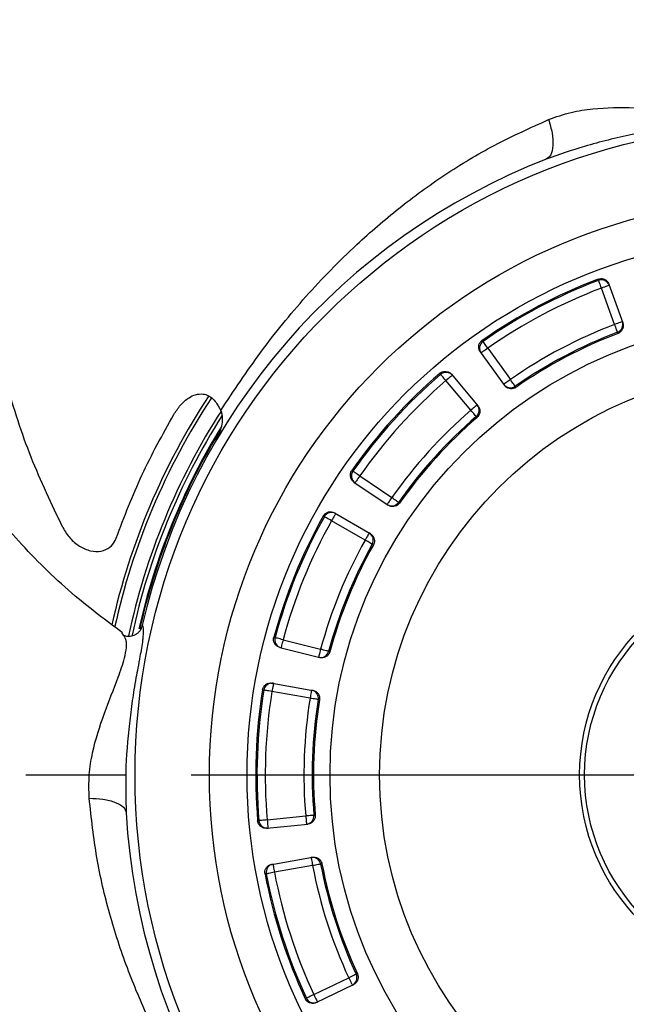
# Model space of a CAD drawing. Header units: millimetres. Extents: x 0 to 594, y 0 to 420.
# Tile 11 of 15: x 421 to 457, y 174 to 234. Entities that reach past the tile are written whole.
import ezdxf

# ---------------------------------------------------------------- set-up
doc = ezdxf.new("R2010")
doc.units = ezdxf.units.MM
doc.linetypes.add('CENTER', pattern=[27, 20, -2, 3, -2])

msp = doc.modelspace()

# ---------------------------------------------------------------- linework, layer by layer
for p, q in [((456.615, 215.619), (455.82, 217.821)), ((456.263, 218.065), (457.112, 215.715)), ((448.94, 214.184), (450.312, 212.286)), ((448.489, 213.955), (449.953, 211.929)), ((447.915, 210.423), (446.414, 212.22)), ((446.748, 212.601), (448.349, 210.683)), ((432.625, 210.696), (432.783, 210.405)), ((441.193, 206.449), (443.132, 205.135)), ((440.848, 206.079), (442.916, 204.677)), ((439.675, 204.212), (441.836, 202.957)), ((441.517, 202.564), (439.492, 203.74)), ((427.967, 197.174), (428.019, 197.321)), ((436.559, 196.531), (438.83, 195.959)), ((436.361, 196.065), (438.784, 195.455)), ((435.898, 193.909), (438.358, 193.47)), ((438.192, 192.991), (435.887, 193.403)), ((435.57, 185.121), (438.056, 185.376)), ((435.597, 185.626), (437.927, 185.866)), ((435.872, 182.936), (438.334, 183.365)), ((438.342, 182.858), (436.035, 182.457)), ((438.423, 175.05), (440.53, 176.072)), ((438.57, 174.566), (440.819, 175.656))]:
    msp.add_line(p, q)
at = {"linetype": 'CENTER', "ltscale": 2}
msp.add_line((377, 188.35), (557, 188.35), dxfattribs=at)
at = {"flags": 128}
for points in [[(455.82, 217.821), (455.786, 217.909), (455.754, 217.994), (455.724, 218.073), (455.698, 218.143), (455.676, 218.201), (455.659, 218.246), (455.648, 218.275), (455.643, 218.288)], [(456.29, 217.991), (456.281, 217.988), (456.254, 217.978), (456.211, 217.963), (456.152, 217.941), (456.081, 217.916), (456, 217.886), (455.911, 217.854), (455.82, 217.821)], [(457.086, 215.789), (457.077, 215.786), (457.05, 215.776), (457.006, 215.76), (456.948, 215.739), (456.877, 215.713), (456.795, 215.684), (456.707, 215.652), (456.615, 215.619)], [(456.793, 215.152), (456.788, 215.165), (456.777, 215.195), (456.76, 215.239), (456.738, 215.297), (456.711, 215.367), (456.681, 215.446), (456.649, 215.531), (456.615, 215.619)], [(448.94, 214.184), (448.886, 214.261), (448.834, 214.336), (448.785, 214.405), (448.743, 214.466), (448.707, 214.517), (448.68, 214.556), (448.662, 214.582), (448.654, 214.593)], [(448.94, 214.184), (448.861, 214.127), (448.785, 214.072), (448.715, 214.021), (448.653, 213.977), (448.603, 213.94), (448.565, 213.913), (448.542, 213.896), (448.535, 213.891)], [(446.414, 212.22), (446.353, 212.291), (446.293, 212.36), (446.238, 212.424), (446.189, 212.481), (446.149, 212.528), (446.118, 212.564), (446.097, 212.588), (446.088, 212.598)], [(446.798, 212.541), (446.791, 212.534), (446.769, 212.516), (446.733, 212.487), (446.686, 212.447), (446.627, 212.398), (446.561, 212.343), (446.489, 212.283), (446.414, 212.22)], [(450.312, 212.286), (450.233, 212.229), (450.157, 212.174), (450.087, 212.123), (450.025, 212.079), (449.975, 212.042), (449.937, 212.015), (449.914, 211.999), (449.907, 211.993)], [(450.597, 211.876), (450.589, 211.888), (450.572, 211.914), (450.544, 211.953), (450.509, 212.004), (450.466, 212.065), (450.418, 212.134), (450.366, 212.209), (450.312, 212.286)], [(448.299, 210.743), (448.292, 210.737), (448.27, 210.719), (448.234, 210.689), (448.187, 210.649), (448.128, 210.601), (448.062, 210.545), (447.99, 210.485), (447.915, 210.423)], [(448.242, 210.045), (448.233, 210.055), (448.212, 210.079), (448.181, 210.115), (448.14, 210.162), (448.092, 210.219), (448.036, 210.283), (447.977, 210.351), (447.915, 210.423)], [(441.193, 206.449), (441.116, 206.503), (441.042, 206.555), (440.973, 206.604), (440.912, 206.646), (440.861, 206.682), (440.822, 206.71), (440.796, 206.728), (440.785, 206.736)], [(441.193, 206.449), (441.139, 206.368), (441.086, 206.29), (441.037, 206.219), (440.995, 206.156), (440.96, 206.105), (440.934, 206.067), (440.918, 206.043), (440.913, 206.035)], [(443.132, 205.135), (443.077, 205.054), (443.024, 204.976), (442.976, 204.905), (442.933, 204.842), (442.898, 204.791), (442.872, 204.752), (442.856, 204.729), (442.851, 204.721)], [(443.54, 204.848), (443.529, 204.856), (443.503, 204.874), (443.464, 204.901), (443.413, 204.937), (443.352, 204.98), (443.283, 205.028), (443.209, 205.081), (443.132, 205.135)], [(439.492, 203.74), (439.409, 203.786), (439.33, 203.83), (439.256, 203.871), (439.191, 203.908), (439.137, 203.938), (439.095, 203.961), (439.068, 203.977), (439.056, 203.984)], [(439.743, 204.172), (439.738, 204.164), (439.724, 204.139), (439.7, 204.099), (439.669, 204.046), (439.631, 203.98), (439.588, 203.905), (439.541, 203.824), (439.492, 203.74)], [(441.768, 202.997), (441.763, 202.988), (441.749, 202.964), (441.726, 202.924), (441.694, 202.87), (441.656, 202.804), (441.613, 202.73), (441.566, 202.649), (441.517, 202.564)], [(441.953, 202.321), (441.941, 202.328), (441.913, 202.343), (441.872, 202.366), (441.817, 202.396), (441.752, 202.433), (441.679, 202.474), (441.599, 202.518), (441.517, 202.564)], [(436.559, 196.531), (436.468, 196.555), (436.381, 196.579), (436.299, 196.601), (436.227, 196.62), (436.167, 196.636), (436.121, 196.649), (436.091, 196.657), (436.077, 196.661)], [(436.559, 196.531), (436.536, 196.436), (436.513, 196.345), (436.492, 196.262), (436.473, 196.188), (436.458, 196.128), (436.447, 196.083), (436.44, 196.055), (436.437, 196.046)], [(438.83, 195.959), (438.806, 195.865), (438.784, 195.774), (438.762, 195.69), (438.744, 195.616), (438.729, 195.556), (438.717, 195.511), (438.711, 195.484), (438.708, 195.474)], [(439.312, 195.829), (439.299, 195.833), (439.269, 195.841), (439.223, 195.853), (439.163, 195.869), (439.091, 195.889), (439.009, 195.911), (438.921, 195.935), (438.83, 195.959)], [(435.975, 193.895), (435.973, 193.886), (435.968, 193.858), (435.96, 193.812), (435.949, 193.751), (435.936, 193.677), (435.921, 193.592), (435.904, 193.499), (435.887, 193.403)], [(435.887, 193.403), (435.794, 193.418), (435.704, 193.433), (435.621, 193.446), (435.547, 193.458), (435.486, 193.468), (435.439, 193.476), (435.408, 193.481), (435.394, 193.483)], [(438.28, 193.483), (438.278, 193.474), (438.273, 193.446), (438.265, 193.4), (438.254, 193.339), (438.241, 193.265), (438.226, 193.18), (438.209, 193.087), (438.192, 192.991)], [(438.685, 192.912), (438.671, 192.914), (438.64, 192.919), (438.593, 192.927), (438.532, 192.936), (438.458, 192.948), (438.375, 192.962), (438.285, 192.976), (438.192, 192.991)], [(435.597, 185.626), (435.503, 185.618), (435.413, 185.61), (435.329, 185.603), (435.254, 185.597), (435.192, 185.591), (435.145, 185.587), (435.114, 185.584), (435.1, 185.583)], [(435.597, 185.626), (435.607, 185.529), (435.617, 185.436), (435.626, 185.35), (435.633, 185.275), (435.64, 185.213), (435.644, 185.167), (435.647, 185.138), (435.648, 185.129)], [(438.424, 185.908), (438.41, 185.907), (438.379, 185.904), (438.332, 185.9), (438.27, 185.895), (438.195, 185.889), (438.111, 185.881), (438.021, 185.874), (437.927, 185.866)], [(437.927, 185.866), (437.937, 185.769), (437.946, 185.675), (437.955, 185.589), (437.963, 185.514), (437.969, 185.452), (437.974, 185.406), (437.977, 185.378), (437.978, 185.368)], [(438.256, 183.351), (438.258, 183.342), (438.263, 183.314), (438.271, 183.268), (438.282, 183.207), (438.295, 183.132), (438.309, 183.047), (438.325, 182.955), (438.342, 182.858)], [(436.035, 182.457), (435.942, 182.44), (435.853, 182.423), (435.77, 182.407), (435.697, 182.393), (435.636, 182.381), (435.589, 182.372), (435.558, 182.366), (435.545, 182.364)], [(435.949, 182.95), (435.951, 182.94), (435.956, 182.912), (435.964, 182.867), (435.974, 182.806), (435.987, 182.731), (436.002, 182.646), (436.018, 182.553), (436.035, 182.457)], [(438.833, 182.952), (438.819, 182.95), (438.788, 182.944), (438.741, 182.935), (438.68, 182.923), (438.607, 182.909), (438.524, 182.893), (438.435, 182.876), (438.342, 182.858)], [(440.983, 176.282), (440.97, 176.276), (440.942, 176.263), (440.898, 176.243), (440.842, 176.217), (440.774, 176.185), (440.698, 176.15), (440.615, 176.111), (440.53, 176.072)], [(440.53, 176.072), (440.572, 175.984), (440.613, 175.9), (440.651, 175.822), (440.684, 175.754), (440.711, 175.698), (440.731, 175.656), (440.744, 175.631), (440.748, 175.622)], [(440.983, 176.282), (441.007, 176.294), (441.007, 176.294), (441.055, 176.317)], [(438.423, 175.05), (438.337, 175.01), (438.255, 174.972), (438.178, 174.936), (438.111, 174.905), (438.054, 174.879), (438.011, 174.859), (437.982, 174.845), (437.97, 174.84)], [(438.423, 175.05), (438.465, 174.962), (438.506, 174.878), (438.544, 174.8), (438.577, 174.732), (438.604, 174.676), (438.624, 174.635), (438.637, 174.609), (438.641, 174.6)]]:
    msp.add_lwpolyline(points, dxfattribs=at)
for radius in [39.398, 34.898, 32.62, 27.6, 24.6, 12.5, 12.2]:
    msp.add_circle((467, 188.35), radius)
for centre, radius, start, end in [((467, 188.35), 85.734, 112.70946, 157.29054), ((467, 188.35), 83.8, 112.12597, 157.87403), ((467, 188.35), 79.108, 103.83474, 166.16526), ((467, 188.35), 40, 111.28608, 167.03924), ((467, 188.35), 32.1, 110.77253, 124.95934), ((467, 188.35), 32.02, 110.77483, 124.95704), ((455.82, 217.821), 0.5, 19.90618, 110.81203), ((467, 188.35), 31.521, 110.77483, 124.95704), ((456.616, 215.619), 0.5, 290.80605, 19.82771), ((467, 188.35), 29.179, 110.84777, 124.8841), ((448.94, 214.183), 0.5, 124.92018, 215.82542), ((467, 188.35), 28.68, 110.84777, 124.8841), ((467, 188.35), 28.6, 110.85047, 124.8814), ((467, 188.35), 32.1, 130.77253, 144.95934), ((467, 188.35), 32.02, 130.77483, 144.95704), ((467, 188.35), 31.521, 130.77483, 144.95704), ((446.415, 212.22), 0.5, 39.90614, 130.8121), ((450.311, 212.286), 0.5, 215.90431, 304.92561), ((467, 188.35), 41.8, 146.7113, 167.45804), ((467, 188.35), 41.6, 146.72401, 167.60196), ((467, 188.35), 40.668, 147.17398, 168.06358), ((467, 188.35), 29.179, 130.84777, 144.8841), ((447.915, 210.423), 0.5, 310.80632, 39.82765), ((467, 188.35), 40.471, 147.51511, 167.93309), ((467, 188.35), 28.68, 130.84777, 144.8841), ((467, 188.35), 28.6, 130.85047, 144.8814), ((467, 188.35), 40.15, 148.31139, 167.28635), ((467, 188.35), 40.1, 148.95461, 167.30069), ((441.193, 206.448), 0.5, 144.91962, 235.82594), ((443.131, 205.135), 0.5, 235.90444, 324.9255), ((467, 188.35), 32.1, 150.77253, 164.95934), ((467, 188.35), 32.02, 150.77483, 164.95704), ((439.492, 203.74), 0.5, 59.90592, 150.81215), ((467, 188.35), 31.521, 150.77483, 164.95704), ((441.517, 202.565), 0.5, 330.80612, 59.82772), ((467, 188.35), 29.179, 150.84777, 164.8841), ((467, 188.35), 28.68, 150.84777, 164.8841), ((467, 188.35), 28.6, 150.85047, 164.8814), ((436.56, 196.531), 0.5, 164.9201, 255.82563), ((438.83, 195.959), 0.5, 255.90446, 344.92539), ((435.887, 193.403), 0.5, 79.90635, 170.81165), ((467, 188.35), 32.1, 170.77253, 184.95934), ((467, 188.35), 32.02, 170.77483, 184.95704), ((467, 188.35), 31.521, 170.77483, 184.95704), ((438.192, 192.992), 0.5, 350.80647, 79.82729), ((467, 188.35), 29.179, 170.84777, 184.8841), ((467, 188.35), 28.68, 170.84777, 184.8841), ((467, 188.35), 28.6, 170.85047, 184.8814), ((467, 188.35), 40, 183.28608, 239.03924), ((435.598, 185.626), 0.5, 184.91945, 275.82592), ((437.926, 185.865), 0.5, 275.90432, 4.92558), ((438.342, 182.859), 0.5, 10.8062, 99.82758), ((436.035, 182.458), 0.5, 99.90615, 190.81192), ((467, 188.35), 31.521, 190.77483, 204.95704), ((467, 188.35), 29.179, 190.84777, 204.8841), ((467, 188.35), 28.68, 190.84777, 204.8841), ((467, 188.35), 28.6, 190.85047, 204.8814), ((467, 188.35), 32.1, 190.77253, 204.95934), ((467, 188.35), 32.02, 190.77483, 204.95704), ((440.53, 176.071), 0.5, 295.9047, 24.92554), ((438.423, 175.05), 0.5, 204.9199, 295.82567)]:
    msp.add_arc(centre, radius, start, end)
for points, knots in [([(423.236, 203.318), (422.566, 204.725), (421.222, 207.544), (419.783, 212.009), (418.777, 216.656), (418.301, 221.462), (418.352, 226.359), (418.949, 231.211), (420.09, 235.953), (421.736, 240.532), (423.873, 244.883), (426.489, 248.935), (429.49, 252.691), (431.819, 254.887), (432.982, 255.984)], [0, 0, 0, 0, 0.0810922, 0.1624072, 0.243483, 0.3281885, 0.4131571, 0.4978531, 0.5820183, 0.6664386, 0.7505845, 0.8336405, 0.9169508, 1, 1, 1, 1]), ([(426.839, 196.956), (425.873, 197.679), (423.711, 199.296), (420.738, 202.221), (417.902, 205.565), (415.475, 209.121), (413.449, 212.829), (411.819, 216.638), (410.591, 220.506), (409.741, 224.394), (409.276, 228.264), (409.122, 231.316), (409.234, 233.06), (409.265, 233.538)], [0, 0, 0, 0, 0.085852, 0.192246, 0.295956, 0.397366, 0.497579, 0.595427, 0.690767, 0.784653, 0.876663, 0.966206, 1, 1, 1, 1]), ([(452.625, 228.02), (453.071, 228.18), (453.933, 228.489), (455.668, 228.752), (457.719, 228.769), (459.557, 228.634), (460.75, 228.593), (461.371, 228.616), (461.857, 228.658), (462.208, 228.75), (462.395, 228.843), (462.548, 228.947), (462.605, 229.032), (462.627, 229.064)], [0, 0, 0, 0, 0.144724, 0.279742, 0.528477, 0.754403, 0.812744, 0.86958, 0.930313, 0.948762, 0.970732, 0.989115, 1, 1, 1, 1]), ([(432.783, 210.405), (433.572, 211.593), (435.151, 213.972), (437.899, 217.35), (440.709, 220.241), (443.537, 222.681), (446.313, 224.712), (449.329, 226.534), (451.522, 227.523), (452.625, 228.02)], [0, 0, 0, 0, 0.164516, 0.329177, 0.494929, 0.619968, 0.745673, 0.872151, 1, 1, 1, 1]), ([(463.486, 228.195), (463.509, 228.197), (463.551, 228.199), (463.576, 228.186), (463.547, 228.155), (463.438, 228.103), (463.244, 228.032), (462.998, 227.964), (462.489, 227.853), (461.836, 227.766), (461.068, 227.665), (460.392, 227.578), (459.731, 227.482), (459.038, 227.368), (458.36, 227.245), (456.93, 226.96), (454.935, 226.489), (453.247, 225.893), (452.479, 225.621)], [0, 0, 0, 0, 0.0127947, 0.0248029, 0.0410518, 0.0582384, 0.0765303, 0.1061683, 0.1261981, 0.2091449, 0.2670785, 0.3183145, 0.3777318, 0.4327708, 0.4921768, 0.5486255, 0.7947573, 1, 1, 1, 1]), ([(452.625, 228.02), (452.703, 227.745), (452.865, 227.176), (452.905, 226.413), (452.784, 225.837), (452.578, 225.692), (452.479, 225.621)], [0, 0, 0, 0, 0.241684, 0.5, 0.758316, 1, 1, 1, 1]), ([(455.615, 218.363), (455.67, 218.378), (455.779, 218.408), (455.949, 218.38), (456.1, 218.302), (456.208, 218.189), (456.247, 218.102), (456.263, 218.065)], [0, 0, 0, 0, 0.2121919, 0.424379, 0.6366919, 0.8492814, 1, 1, 1, 1]), ([(455.643, 218.288), (455.639, 218.297), (455.636, 218.305), (455.627, 218.331), (455.621, 218.347), (455.615, 218.363)], [0, 0, 0, 0, 0.343865, 0.3449, 1, 1, 1, 1]), ([(457.112, 215.715), (457.126, 215.66), (457.154, 215.55), (457.124, 215.38), (457.043, 215.23), (456.933, 215.128), (456.851, 215.091), (456.82, 215.077)], [0, 0, 0, 0, 0.2174327, 0.4348692, 0.6521724, 0.8691913, 1, 1, 1, 1]), ([(448.489, 213.955), (448.46, 214.003), (448.403, 214.101), (448.385, 214.274), (448.422, 214.44), (448.502, 214.573), (448.576, 214.633), (448.607, 214.658)], [0, 0, 0, 0, 0.212927, 0.425857, 0.638656, 0.851177, 1, 1, 1, 1]), ([(448.607, 214.658), (448.617, 214.644), (448.627, 214.63), (448.643, 214.608), (448.648, 214.6), (448.654, 214.593)], [0, 0, 0, 0, 0.6543383, 0.6550999, 1, 1, 1, 1]), ([(456.82, 215.077), (456.815, 215.093), (456.809, 215.11), (456.799, 215.135), (456.796, 215.144), (456.793, 215.152)], [0, 0, 0, 0, 0.654338, 0.655383, 1, 1, 1, 1]), ([(446.037, 212.66), (446.083, 212.692), (446.175, 212.757), (446.345, 212.79), (446.513, 212.767), (446.653, 212.699), (446.72, 212.63), (446.748, 212.601)], [0, 0, 0, 0, 0.212193, 0.424381, 0.636694, 0.849283, 1, 1, 1, 1]), ([(446.088, 212.598), (446.082, 212.605), (446.076, 212.612), (446.059, 212.633), (446.048, 212.646), (446.037, 212.66)], [0, 0, 0, 0, 0.343865, 0.3449, 1, 1, 1, 1]), ([(450.644, 211.812), (450.595, 211.784), (450.497, 211.729), (450.324, 211.714), (450.159, 211.753), (450.032, 211.833), (449.974, 211.903), (449.953, 211.929)], [0, 0, 0, 0, 0.216697, 0.433388, 0.65022, 0.867333, 1, 1, 1, 1]), ([(450.597, 211.876), (450.603, 211.869), (450.608, 211.862), (450.624, 211.84), (450.634, 211.826), (450.644, 211.812)], [0, 0, 0, 0, 0.343865, 0.344617, 1, 1, 1, 1]), ([(429.945, 210.166), (430.074, 210.364), (430.332, 210.759), (430.791, 211.162), (431.26, 211.39), (431.67, 211.438), (432.047, 211.327), (432.34, 211.11), (432.522, 210.878), (432.603, 210.734), (432.625, 210.696)], [0, 0, 0, 0, 0.209411, 0.41794, 0.553495, 0.690074, 0.78396, 0.878156, 0.967767, 1, 1, 1, 1]), ([(432.5, 208.593), (432.641, 208.878), (432.853, 209.307), (432.911, 209.869), (432.878, 210.189), (432.814, 210.336), (432.783, 210.405)], [0, 0, 0, 0, 0.496954, 0.748193, 0.881788, 1, 1, 1, 1]), ([(448.349, 210.683), (448.381, 210.636), (448.445, 210.542), (448.475, 210.372), (448.45, 210.203), (448.382, 210.07), (448.317, 210.007), (448.293, 209.984)], [0, 0, 0, 0, 0.217434, 0.43487, 0.652173, 0.869193, 1, 1, 1, 1]), ([(426.462, 202.692), (426.952, 203.976), (427.934, 206.553), (429.273, 208.959), (429.945, 210.166)], [0, 0, 0, 0, 0.4983889, 1, 1, 1, 1]), ([(448.293, 209.984), (448.282, 209.997), (448.27, 210.011), (448.254, 210.031), (448.248, 210.038), (448.242, 210.045)], [0, 0, 0, 0, 0.654338, 0.655383, 1, 1, 1, 1]), ([(440.848, 206.079), (440.804, 206.115), (440.717, 206.188), (440.641, 206.344), (440.619, 206.512), (440.649, 206.665), (440.698, 206.747), (440.718, 206.78)], [0, 0, 0, 0, 0.212926, 0.425858, 0.638657, 0.851178, 1, 1, 1, 1]), ([(440.718, 206.78), (440.733, 206.771), (440.747, 206.761), (440.769, 206.746), (440.777, 206.741), (440.785, 206.736)], [0, 0, 0, 0, 0.654338, 0.6551, 1, 1, 1, 1]), ([(443.606, 204.803), (443.569, 204.76), (443.496, 204.674), (443.339, 204.602), (443.17, 204.582), (443.024, 204.613), (442.946, 204.659), (442.916, 204.677)], [0, 0, 0, 0, 0.2166966, 0.4333877, 0.6502182, 0.8673339, 1, 1, 1, 1]), ([(443.54, 204.848), (443.548, 204.842), (443.555, 204.837), (443.577, 204.822), (443.592, 204.813), (443.606, 204.803)], [0, 0, 0, 0, 0.343865, 0.344617, 1, 1, 1, 1]), ([(438.987, 204.024), (439.019, 204.07), (439.083, 204.163), (439.232, 204.251), (439.398, 204.288), (439.553, 204.271), (439.639, 204.229), (439.675, 204.212)], [0, 0, 0, 0, 0.212192, 0.424381, 0.636694, 0.849282, 1, 1, 1, 1]), ([(439.056, 203.984), (439.048, 203.988), (439.04, 203.993), (439.017, 204.006), (439.002, 204.015), (438.987, 204.024)], [0, 0, 0, 0, 0.3438652, 0.3449002, 1, 1, 1, 1]), ([(423.236, 203.318), (423.373, 203.096), (423.647, 202.653), (424.244, 202.166), (424.904, 201.88), (425.556, 201.856), (426.084, 202.091), (426.356, 202.423), (426.443, 202.644), (426.462, 202.692)], [0, 0, 0, 0, 0.163229, 0.326182, 0.495709, 0.662914, 0.818809, 0.960888, 1, 1, 1, 1]), ([(441.836, 202.957), (441.882, 202.924), (441.974, 202.858), (442.06, 202.708), (442.094, 202.541), (442.076, 202.392), (442.037, 202.311), (442.022, 202.281)], [0, 0, 0, 0, 0.217433, 0.434871, 0.652172, 0.869191, 1, 1, 1, 1]), ([(442.022, 202.281), (442.007, 202.29), (441.992, 202.298), (441.969, 202.312), (441.961, 202.316), (441.953, 202.321)], [0, 0, 0, 0, 0.654338, 0.655383, 1, 1, 1, 1]), ([(428.019, 197.321), (428.025, 197.343), (428.036, 197.384), (428.055, 197.404), (428.076, 197.367), (428.092, 197.247), (428.099, 197.041), (428.088, 196.785), (428.036, 196.267), (427.918, 195.619), (427.776, 194.857), (427.65, 194.188), (427.537, 193.529), (427.432, 192.835), (427.339, 192.152), (427.168, 190.704), (426.999, 188.661), (427.045, 186.871), (427.066, 186.057)], [0, 0, 0, 0, 0.0127948, 0.024803, 0.0410518, 0.0582385, 0.0765303, 0.1061683, 0.1261982, 0.2091449, 0.2670786, 0.3183145, 0.3777319, 0.4327708, 0.4921769, 0.5486255, 0.7947574, 1, 1, 1, 1]), ([(424.83, 186.937), (424.815, 187.411), (424.788, 188.327), (425.074, 190.057), (425.691, 192.013), (426.387, 193.719), (426.795, 194.842), (426.965, 195.44), (427.075, 195.915), (427.097, 196.277), (427.066, 196.484), (427.014, 196.661), (426.951, 196.742), (426.927, 196.772)], [0, 0, 0, 0, 0.144724, 0.279742, 0.528477, 0.754403, 0.812744, 0.86958, 0.930314, 0.948762, 0.970733, 0.989115, 1, 1, 1, 1]), ([(426.927, 196.772), (426.906, 196.805), (426.876, 196.849), (426.838, 196.894), (426.824, 196.913), (426.817, 196.921), (426.813, 196.926), (426.812, 196.927), (426.822, 196.909), (426.837, 196.883), (426.845, 196.87)], [0, 0, 0, 0, 0.291476, 0.397667, 0.484977, 0.523852, 0.56179, 0.639405, 0.811499, 1, 1, 1, 1]), ([(427.967, 197.174), (427.958, 197.161), (427.94, 197.137), (427.898, 197.077), (427.842, 197.009), (427.752, 196.92), (427.621, 196.832), (427.418, 196.752), (427.222, 196.716), (427.039, 196.741), (426.958, 196.778), (426.916, 196.797)], [0, 0, 0, 0, 0.08189, 0.161058, 0.238216, 0.313638, 0.456342, 0.582284, 0.793654, 0.894281, 1, 1, 1, 1]), ([(436.361, 196.065), (436.308, 196.084), (436.201, 196.123), (436.077, 196.243), (435.998, 196.394), (435.974, 196.548), (435.992, 196.641), (436, 196.68)], [0, 0, 0, 0, 0.212927, 0.425857, 0.638656, 0.851177, 1, 1, 1, 1]), ([(436, 196.68), (436.017, 196.676), (436.033, 196.672), (436.059, 196.665), (436.068, 196.663), (436.077, 196.661)], [0, 0, 0, 0, 0.654338, 0.6551, 1, 1, 1, 1]), ([(439.39, 195.809), (439.37, 195.757), (439.33, 195.651), (439.208, 195.529), (439.056, 195.453), (438.907, 195.432), (438.818, 195.449), (438.784, 195.455)], [0, 0, 0, 0, 0.2166964, 0.4333865, 0.6502186, 0.8673329, 1, 1, 1, 1]), ([(439.312, 195.829), (439.321, 195.827), (439.33, 195.824), (439.356, 195.818), (439.373, 195.814), (439.39, 195.809)], [0, 0, 0, 0, 0.343865, 0.344617, 1, 1, 1, 1]), ([(435.315, 193.497), (435.33, 193.552), (435.359, 193.661), (435.468, 193.795), (435.611, 193.886), (435.762, 193.924), (435.858, 193.913), (435.898, 193.909)], [0, 0, 0, 0, 0.212192, 0.424379, 0.636692, 0.849281, 1, 1, 1, 1]), ([(435.394, 193.483), (435.385, 193.485), (435.376, 193.487), (435.35, 193.491), (435.333, 193.494), (435.315, 193.497)], [0, 0, 0, 0, 0.343865, 0.3449, 1, 1, 1, 1]), ([(438.358, 193.47), (438.412, 193.454), (438.521, 193.423), (438.654, 193.312), (438.743, 193.167), (438.776, 193.021), (438.767, 192.931), (438.764, 192.898)], [0, 0, 0, 0, 0.217432, 0.434871, 0.652172, 0.869191, 1, 1, 1, 1]), ([(438.764, 192.898), (438.747, 192.901), (438.729, 192.904), (438.703, 192.909), (438.694, 192.91), (438.685, 192.912)], [0, 0, 0, 0, 0.6543383, 0.655383, 1, 1, 1, 1]), ([(435.451, 162.623), (434.564, 163.741), (432.79, 165.978), (430.426, 169.634), (428.545, 173.201), (427.099, 176.644), (426.025, 179.912), (425.224, 183.343), (424.962, 185.735), (424.83, 186.937)], [0, 0, 0, 0, 0.164516, 0.329177, 0.494929, 0.619968, 0.745673, 0.872151, 1, 1, 1, 1]), ([(424.83, 186.937), (425.116, 186.926), (425.707, 186.904), (426.444, 186.707), (426.954, 186.414), (427.029, 186.173), (427.066, 186.057)], [0, 0, 0, 0, 0.241684, 0.5, 0.758316, 1, 1, 1, 1]), ([(435.02, 185.575), (435.038, 185.577), (435.055, 185.579), (435.081, 185.581), (435.091, 185.582), (435.1, 185.583)], [0, 0, 0, 0, 0.654338, 0.6551, 1, 1, 1, 1]), ([(435.57, 185.121), (435.513, 185.121), (435.4, 185.12), (435.242, 185.191), (435.116, 185.306), (435.041, 185.442), (435.026, 185.536), (435.02, 185.575)], [0, 0, 0, 0, 0.212924, 0.425858, 0.638655, 0.851176, 1, 1, 1, 1]), ([(438.504, 185.916), (438.503, 185.86), (438.502, 185.747), (438.428, 185.591), (438.312, 185.467), (438.179, 185.397), (438.09, 185.382), (438.056, 185.376)], [0, 0, 0, 0, 0.216696, 0.433387, 0.650219, 0.867334, 1, 1, 1, 1]), ([(438.424, 185.908), (438.433, 185.909), (438.442, 185.91), (438.469, 185.913), (438.486, 185.915), (438.504, 185.916)], [0, 0, 0, 0, 0.343865, 0.344617, 1, 1, 1, 1]), ([(438.334, 183.365), (438.39, 183.369), (438.503, 183.377), (438.666, 183.318), (438.799, 183.212), (438.881, 183.086), (438.903, 182.999), (438.911, 182.966)], [0, 0, 0, 0, 0.217434, 0.434872, 0.652173, 0.869191, 1, 1, 1, 1]), ([(435.466, 182.35), (435.461, 182.406), (435.45, 182.519), (435.507, 182.682), (435.611, 182.817), (435.74, 182.904), (435.833, 182.927), (435.872, 182.936)], [0, 0, 0, 0, 0.212192, 0.424379, 0.636693, 0.849281, 1, 1, 1, 1]), ([(438.911, 182.966), (438.894, 182.963), (438.877, 182.96), (438.851, 182.956), (438.842, 182.954), (438.833, 182.952)], [0, 0, 0, 0, 0.654338, 0.655383, 1, 1, 1, 1]), ([(435.545, 182.364), (435.536, 182.362), (435.526, 182.361), (435.5, 182.356), (435.483, 182.353), (435.466, 182.35)], [0, 0, 0, 0, 0.3438652, 0.3449002, 1, 1, 1, 1]), ([(439.241, 151.354), (437.695, 151.151), (434.599, 150.744), (429.908, 150.755), (425.177, 151.234), (420.46, 152.266), (415.819, 153.828), (411.388, 155.895), (407.231, 158.445), (403.385, 161.427), (399.907, 164.803), (396.862, 168.543), (394.216, 172.559), (392.848, 175.452), (392.164, 176.897)], [0, 0, 0, 0, 0.081092, 0.162407, 0.243483, 0.328188, 0.413157, 0.497853, 0.582018, 0.666439, 0.750585, 0.83364, 0.916951, 1, 1, 1, 1]), ([(441.055, 176.317), (441.073, 176.264), (441.11, 176.157), (441.095, 175.985), (441.028, 175.829), (440.927, 175.717), (440.848, 175.673), (440.819, 175.656)], [0, 0, 0, 0, 0.216696, 0.433387, 0.650218, 0.867333, 1, 1, 1, 1]), ([(437.898, 174.805), (437.914, 174.812), (437.93, 174.82), (437.953, 174.831), (437.962, 174.835), (437.97, 174.84)], [0, 0, 0, 0, 0.654338, 0.6551, 1, 1, 1, 1]), ([(438.57, 174.566), (438.517, 174.546), (438.411, 174.507), (438.238, 174.519), (438.08, 174.584), (437.963, 174.687), (437.917, 174.77), (437.898, 174.805)], [0, 0, 0, 0, 0.212926, 0.425857, 0.638656, 0.851176, 1, 1, 1, 1])]:
    msp.add_open_spline(points, degree=3, knots=knots)

doc.saveas('drawing.dxf')
